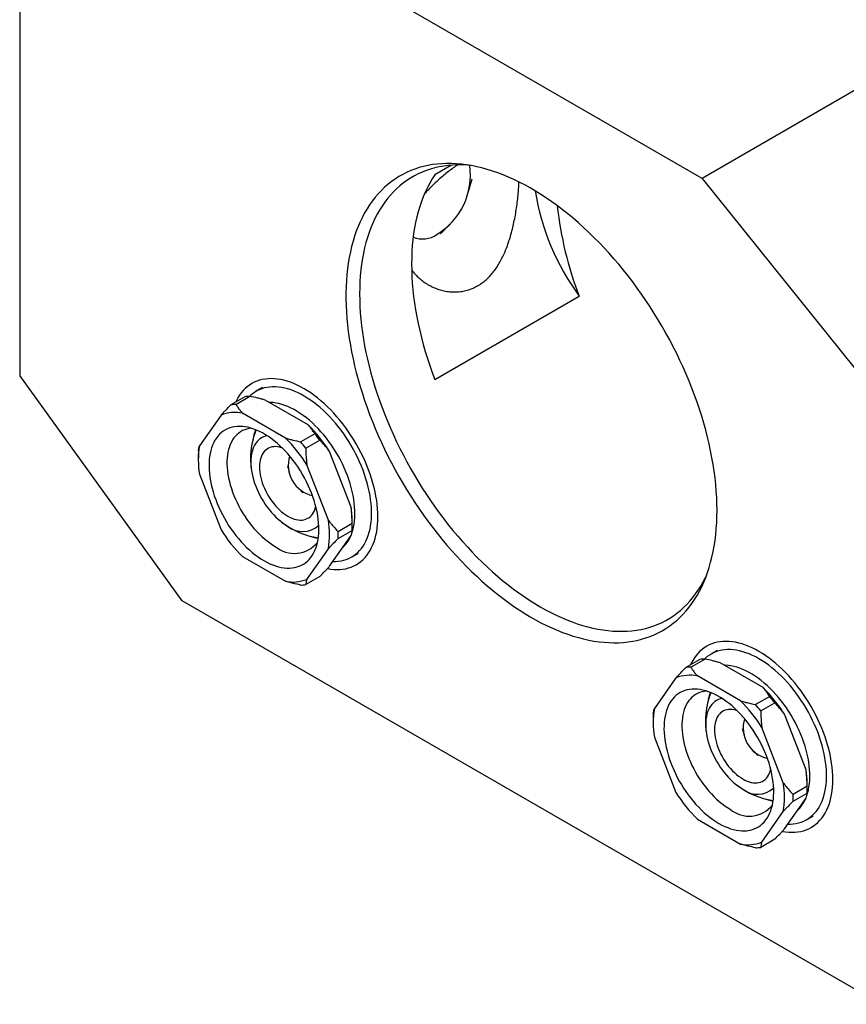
# Model space of a CAD drawing. Header units: inches. Extents: x 0.5 to 16.5, y 0.2 to 10.8.
# Tile 8 of 13: x 11.6 to 12.6, y 7.3 to 8.5. Entities that reach past the tile are written whole.
import ezdxf

# ---------------------------------------------------------------- set-up
doc = ezdxf.new("R2010")
doc.units = ezdxf.units.IN
doc.header["$MEASUREMENT"] = 0
doc.linetypes.add('SLD-Solid', pattern=[0])

msp = doc.modelspace()

# ---------------------------------------------------------------- linework, layer by layer
at = {"color": 7, "linetype": 'SLD-Solid', "lineweight": 25}
for p, q in [((13.648998, 9.021503), (12.429239, 8.317351)), ((12.429239, 8.317351), (12.011656, 8.558417)), ((11.594073, 8.521079), (11.594073, 8.076169)), ((12.122673, 8.333531), (12.102145, 8.32168)), ((12.143369, 8.301211), (12.148011, 8.317058)), ((12.429239, 8.317351), (12.846822, 7.797882)), ((12.109046, 8.249562), (12.120448, 8.261507)), ((12.102145, 8.0713), (12.278922, 8.173351)), ((11.792863, 7.800673), (11.594073, 8.076169)), ((11.891347, 8.061433), (11.88358, 8.056949)), ((11.869677, 8.050286), (11.852445, 8.040338)), ((11.858646, 8.040892), (11.875878, 8.05084)), ((11.947178, 8.015803), (11.894513, 8.046206)), ((11.840476, 8.027792), (11.814143, 7.990325)), ((11.91934, 7.999732), (11.866674, 8.030135)), ((11.955207, 8.005045), (11.937975, 7.995097)), ((11.944176, 7.987383), (11.961408, 7.997331)), ((11.812706, 7.979812), (11.812706, 7.973689)), ((11.99971, 7.915342), (11.973377, 7.983212)), ((11.921708, 7.965957), (11.923919, 7.958411)), ((11.971871, 7.899271), (11.945538, 7.967141)), ((11.814143, 7.955392), (11.840476, 7.887523)), ((11.935379, 7.938559), (11.940808, 7.93287)), ((12.001072, 7.8951), (11.98384, 7.885152)), ((12.001147, 7.890923), (12.001147, 7.897046)), ((11.973377, 7.842943), (11.99971, 7.880409)), ((11.98384, 7.876884), (12.001072, 7.886832)), ((11.866674, 7.854932), (11.91934, 7.824529)), ((11.945538, 7.826871), (11.971871, 7.864338)), ((12.000539, 7.854348), (12.008306, 7.858832)), ((11.961408, 7.830397), (11.944176, 7.820449)), ((12.648032, 7.306995), (11.792863, 7.800673)), ((12.448124, 7.740013), (12.440357, 7.735529)), ((12.426454, 7.728865), (12.409222, 7.718917)), ((12.415423, 7.719472), (12.432655, 7.72942)), ((12.503955, 7.694382), (12.45129, 7.724785)), ((12.397253, 7.706371), (12.37092, 7.668905)), ((12.476117, 7.678311), (12.423451, 7.708714)), ((12.511984, 7.683624), (12.494752, 7.673676)), ((12.500953, 7.665962), (12.518185, 7.67591)), ((12.556487, 7.593922), (12.530154, 7.661791)), ((12.369483, 7.658391), (12.369483, 7.652268)), ((12.478485, 7.644536), (12.480696, 7.63699)), ((12.528648, 7.577851), (12.502315, 7.64572)), ((12.37092, 7.633972), (12.397253, 7.566102)), ((12.492156, 7.617138), (12.497585, 7.61145)), ((12.557849, 7.57368), (12.540617, 7.563732)), ((12.540617, 7.555463), (12.557849, 7.565411)), ((12.557924, 7.569502), (12.557924, 7.575625)), ((12.530154, 7.521522), (12.556487, 7.558989)), ((12.502315, 7.505451), (12.528648, 7.542918)), ((12.423451, 7.533511), (12.476117, 7.503108)), ((12.557316, 7.532928), (12.565083, 7.537412)), ((12.518185, 7.508976), (12.500953, 7.499028))]:
    msp.add_line(p, q, dxfattribs=at)
at = {"color": 7, "linetype": 'SLD-Solid', "lineweight": 25, "flags": 128}
for points in [[(12.447542, 7.911374), (12.447445, 7.919092), (12.447154, 7.926916), (12.44667, 7.934839), (12.445992, 7.942854), (12.445122, 7.950953), (12.44406, 7.959131), (12.442807, 7.96738), (12.441364, 7.975693), (12.439732, 7.984063), (12.437913, 7.992483), (12.435909, 8.000946), (12.43372, 8.009444), (12.43135, 8.017971), (12.428799, 8.026518), (12.42607, 8.035079), (12.423166, 8.043646), (12.420088, 8.052213), (12.41684, 8.060771), (12.413424, 8.069313), (12.409844, 8.077832), (12.406102, 8.086321), (12.402201, 8.094773), (12.398145, 8.10318), (12.393937, 8.111536), (12.389581, 8.119832), (12.385081, 8.128062), (12.38044, 8.136219), (12.375662, 8.144296), (12.370752, 8.152286), (12.365714, 8.160183), (12.360551, 8.167978), (12.355269, 8.175667), (12.349872, 8.183242), (12.344364, 8.190697), (12.33875, 8.198025), (12.333036, 8.20522), (12.327225, 8.212276), (12.321323, 8.219187), (12.315334, 8.225948), (12.309265, 8.232551), (12.30312, 8.238993), (12.296905, 8.245266), (12.290624, 8.251366), (12.284283, 8.257288), (12.277887, 8.263027), (12.271443, 8.268577), (12.264955, 8.273934), (12.258429, 8.279093), (12.25187, 8.284051), (12.245285, 8.288801), (12.238679, 8.293342), (12.232057, 8.297668), (12.225425, 8.301777), (12.218788, 8.305664), (12.212154, 8.309326), (12.205526, 8.312761), (12.198911, 8.315964), (12.192314, 8.318934), (12.185742, 8.321668), (12.179199, 8.324163), (12.172691, 8.326418), (12.166224, 8.328431), (12.159804, 8.330199), (12.153435, 8.331721), (12.147123, 8.332997), (12.140874, 8.334024), (12.134693, 8.334802), (12.128585, 8.335331), (12.122556, 8.33561), (12.11661, 8.335638), (12.110753, 8.335416), (12.10499, 8.334944), (12.099325, 8.334222), (12.093764, 8.333251), (12.08831, 8.332031), (12.08297, 8.330564), (12.077747, 8.328852), (12.072646, 8.326894), (12.067671, 8.324694), (12.062827, 8.322253), (12.058117, 8.319573), (12.053546, 8.316656), (12.049118, 8.313505), (12.044835, 8.310122), (12.040703, 8.306511), (12.036724, 8.302675), (12.032902, 8.298616), (12.02924, 8.294339), (12.025742, 8.289846), (12.02241, 8.285143), (12.019247, 8.280232), (12.016255, 8.275117), (12.013439, 8.269805), (12.010799, 8.264298), (12.008338, 8.258602), (12.006058, 8.252721), (12.003961, 8.24666), (12.002049, 8.240425), (12.000323, 8.234022), (11.998786, 8.227454), (11.997438, 8.220729), (11.99628, 8.213851), (11.995314, 8.206827), (11.99454, 8.199663), (11.993959, 8.192364), (11.993571, 8.184938), (11.993377, 8.177389), (11.993377, 8.169726), (11.993571, 8.161954), (11.993959, 8.15408), (11.99454, 8.14611), (11.995314, 8.138052), (11.99628, 8.129912), (11.997438, 8.121698), (11.998786, 8.113416), (12.000323, 8.105074), (12.002049, 8.096678), (12.003961, 8.088235), (12.006058, 8.079754), (12.008338, 8.071241), (12.010799, 8.062703), (12.013439, 8.054148), (12.016255, 8.045583), (12.019247, 8.037015), (12.02241, 8.028452), (12.025742, 8.019901), (12.02924, 8.011369), (12.032902, 8.002864), (12.036724, 7.994393), (12.040703, 7.985963), (12.044835, 7.97758), (12.049118, 7.969254), (12.053546, 7.96099), (12.058117, 7.952795), (12.062827, 7.944677), (12.067671, 7.936643), (12.072646, 7.928699), (12.077747, 7.920852), (12.08297, 7.913109), (12.08831, 7.905476), (12.093764, 7.897961), (12.099325, 7.890569), (12.10499, 7.883306), (12.110753, 7.87618), (12.11661, 7.869195), (12.122556, 7.862359), (12.128585, 7.855676), (12.134693, 7.849153), (12.140874, 7.842795), (12.147123, 7.836607), (12.153435, 7.830595), (12.159804, 7.824765), (12.166224, 7.81912), (12.172691, 7.813666), (12.179199, 7.808407), (12.185742, 7.803348), (12.192314, 7.798493), (12.198911, 7.793847), (12.205526, 7.789413), (12.212154, 7.785195), (12.218788, 7.781197), (12.225425, 7.777422), (12.232057, 7.773873), (12.238679, 7.770554), (12.245285, 7.767467), (12.25187, 7.764615), (12.258429, 7.762), (12.264955, 7.759624), (12.271443, 7.757491), (12.277887, 7.7556), (12.284283, 7.753954), (12.290624, 7.752555), (12.296905, 7.751404), (12.30312, 7.750501), (12.309265, 7.749847), (12.315334, 7.749444), (12.321323, 7.74929), (12.327225, 7.749387), (12.333036, 7.749734), (12.33875, 7.750331), (12.344364, 7.751178), (12.349872, 7.752273), (12.355269, 7.753617), (12.360551, 7.755207), (12.365714, 7.757042), (12.370752, 7.759121), (12.375662, 7.761442), (12.38044, 7.764003), (12.385081, 7.766802), (12.389581, 7.769836), (12.393937, 7.773103), (12.398145, 7.7766), (12.402201, 7.780324), (12.406102, 7.784272), (12.409844, 7.788441), (12.413424, 7.792826), (12.41684, 7.797425), (12.420088, 7.802233), (12.423166, 7.807246), (12.42607, 7.81246), (12.428799, 7.81787), (12.43135, 7.823472), (12.43372, 7.829261), (12.435909, 7.835233), (12.437913, 7.841381), (12.439732, 7.847701), (12.441364, 7.854187), (12.442807, 7.860834), (12.44406, 7.867637), (12.445122, 7.874588), (12.445992, 7.881683), (12.44667, 7.888915), (12.447154, 7.896279), (12.447445, 7.903767), (12.447542, 7.911374)], [(12.145917, 8.333214), (12.141976, 8.333536), (12.136022, 8.333822), (12.130152, 8.333858), (12.124371, 8.333643), (12.118684, 8.333178), (12.113095, 8.332462), (12.107609, 8.331497), (12.102233, 8.330284), (12.096969, 8.328824), (12.091823, 8.327117), (12.086799, 8.325166), (12.081903, 8.322971), (12.077137, 8.320536), (12.072506, 8.317862), (12.068014, 8.314951), (12.063666, 8.311807), (12.059465, 8.308431), (12.055414, 8.304827), (12.051518, 8.300998), (12.04778, 8.296947), (12.044202, 8.292678), (12.040789, 8.288195), (12.037542, 8.283501), (12.034466, 8.278601), (12.031562, 8.273499), (12.028834, 8.2682), (12.026283, 8.262707), (12.023912, 8.257027), (12.021723, 8.251163), (12.019717, 8.245122), (12.017898, 8.238908), (12.016265, 8.232526), (12.014822, 8.225983), (12.013568, 8.219285), (12.012505, 8.212436), (12.011634, 8.205444), (12.010956, 8.198314), (12.010471, 8.191052), (12.01018, 8.183665), (12.010083, 8.176159), (12.01018, 8.168542), (12.010471, 8.160819), (12.010956, 8.152998), (12.011634, 8.145084), (12.012505, 8.137087), (12.013568, 8.129011), (12.014822, 8.120865), (12.016265, 8.112655), (12.017898, 8.104389), (12.019717, 8.096074), (12.021723, 8.087717), (12.023912, 8.079326), (12.026283, 8.070908), (12.028834, 8.062471), (12.031562, 8.054021), (12.034466, 8.045566), (12.037542, 8.037114), (12.040789, 8.028672), (12.044202, 8.020248), (12.04778, 8.011848), (12.051518, 8.003481), (12.055414, 7.995154), (12.059465, 7.986873), (12.063666, 7.978647), (12.068014, 7.970482), (12.072506, 7.962385), (12.077137, 7.954365), (12.081903, 7.946427), (12.086799, 7.938579), (12.091823, 7.930827), (12.096969, 7.923179), (12.102233, 7.915641), (12.107609, 7.90822), (12.113095, 7.900922), (12.118684, 7.893754), (12.124371, 7.886722), (12.130152, 7.879832), (12.136022, 7.87309), (12.141976, 7.866503), (12.148007, 7.860075), (12.154112, 7.853813), (12.160284, 7.847722), (12.166518, 7.841808), (12.172809, 7.836075), (12.179151, 7.830529), (12.185539, 7.825174), (12.191967, 7.820015), (12.198429, 7.815058), (12.204919, 7.810305), (12.211433, 7.805762), (12.217964, 7.801432), (12.224506, 7.797319), (12.231054, 7.793427), (12.237602, 7.789759), (12.244145, 7.786318), (12.250675, 7.783108), (12.257189, 7.78013), (12.26368, 7.777389), (12.270142, 7.774886), (12.276569, 7.772623), (12.282957, 7.770603), (12.289299, 7.768826), (12.29559, 7.767296), (12.301824, 7.766013), (12.307997, 7.764977), (12.314101, 7.764191), (12.320133, 7.763655), (12.326086, 7.763369), (12.331956, 7.763333), (12.337737, 7.763549), (12.343425, 7.764014), (12.349014, 7.764729), (12.354499, 7.765694), (12.359876, 7.766907), (12.365139, 7.768368), (12.370285, 7.770075), (12.375309, 7.772026), (12.380206, 7.77422), (12.384972, 7.776655), (12.389602, 7.77933), (12.394094, 7.78224), (12.398442, 7.785385), (12.402643, 7.788761), (12.406694, 7.792365), (12.41059, 7.796194), (12.414329, 7.800244), (12.417906, 7.804513), (12.42132, 7.808996), (12.424566, 7.81369), (12.427642, 7.81859), (12.430546, 7.823692), (12.433275, 7.828992), (12.434951, 7.832536)], [(12.102145, 8.32168), (12.098963, 8.316754), (12.095959, 8.311618), (12.093136, 8.306275), (12.090496, 8.300732), (12.088042, 8.294993), (12.085776, 8.289062), (12.0837, 8.282947), (12.081816, 8.276652), (12.080126, 8.270182), (12.078631, 8.263545), (12.077332, 8.256745), (12.076231, 8.249789), (12.075329, 8.242684), (12.074627, 8.235436), (12.074125, 8.228051), (12.073823, 8.220536), (12.073723, 8.212898), (12.073823, 8.205144), (12.074125, 8.197281), (12.074627, 8.189316), (12.075329, 8.181257), (12.076231, 8.17311), (12.077332, 8.164884), (12.078631, 8.156585), (12.080126, 8.148221), (12.081816, 8.1398), (12.0837, 8.13133), (12.085776, 8.122817), (12.088042, 8.114271), (12.090496, 8.105698), (12.093136, 8.097107), (12.095959, 8.088505), (12.098963, 8.0799), (12.102145, 8.0713)], [(12.032535, 7.903418), (12.032439, 7.908299), (12.032149, 7.913281), (12.031668, 7.918353), (12.030995, 7.923505), (12.030132, 7.928726), (12.029081, 7.934004), (12.027845, 7.939328), (12.026426, 7.944687), (12.024826, 7.95007), (12.02305, 7.955464), (12.021101, 7.960859), (12.018983, 7.966242), (12.016702, 7.971603), (12.014261, 7.97693), (12.011665, 7.982212), (12.008922, 7.987437), (12.006035, 7.992594), (12.003012, 7.997672), (11.999859, 8.00266), (11.996583, 8.007549), (11.99319, 8.012326), (11.989689, 8.016982), (11.986085, 8.021508), (11.982388, 8.025893), (11.978604, 8.030128), (11.974743, 8.034204), (11.970812, 8.038113), (11.966819, 8.041845), (11.962774, 8.045394), (11.958684, 8.048751), (11.954559, 8.05191), (11.950407, 8.054863), (11.946238, 8.057604), (11.942059, 8.060128), (11.937881, 8.062428), (11.933711, 8.064501), (11.929559, 8.066342), (11.925434, 8.067946), (11.921344, 8.069311), (11.917299, 8.070433), (11.913306, 8.07131), (11.909375, 8.07194), (11.905514, 8.072322), (11.90173, 8.072456), (11.898033, 8.07234), (11.894429, 8.071974), (11.890928, 8.071361), (11.887535, 8.070501), (11.884259, 8.069395), (11.881106, 8.068047), (11.878083, 8.066459), (11.875196, 8.064635), (11.872453, 8.062578), (11.869857, 8.060292), (11.867416, 8.057784), (11.865135, 8.055057), (11.863017, 8.052119), (11.861068, 8.048974), (11.859292, 8.04563), (11.858427, 8.043791)], [(11.977558, 7.848891), (11.980496, 7.84889), (11.983989, 7.849117), (11.987385, 7.849592), (11.990674, 7.850315), (11.99385, 7.851284), (11.996905, 7.852497), (11.999832, 7.853951), (12.002624, 7.855642), (12.005275, 7.857567), (12.007778, 7.85972), (12.010127, 7.862098), (12.012318, 7.864695), (12.014344, 7.867503), (12.016202, 7.870518), (12.017886, 7.873732), (12.019393, 7.877137), (12.02072, 7.880725), (12.021863, 7.884488), (12.02282, 7.888417), (12.023588, 7.892504), (12.024165, 7.896738), (12.024551, 7.901109), (12.024744, 7.905608), (12.024744, 7.910224), (12.024551, 7.914946), (12.024165, 7.919762), (12.023588, 7.924663), (12.02282, 7.929636), (12.021863, 7.93467), (12.02072, 7.939753), (12.019393, 7.944873), (12.017886, 7.950018), (12.016202, 7.955176), (12.014344, 7.960336), (12.012318, 7.965484), (12.010127, 7.970609), (12.007778, 7.9757), (12.005275, 7.980744), (12.002624, 7.985729), (11.999832, 7.990644), (11.996905, 7.995477), (11.99385, 8.000217), (11.990674, 8.004853), (11.987385, 8.009374), (11.983989, 8.013769), (11.980496, 8.018029), (11.976913, 8.022143), (11.973248, 8.026102), (11.969511, 8.029897), (11.965709, 8.033517), (11.961853, 8.036957), (11.95795, 8.040206), (11.95401, 8.043257), (11.950042, 8.046104), (11.946055, 8.04874), (11.942059, 8.051158), (11.938063, 8.053354), (11.934076, 8.055321), (11.930108, 8.057055), (11.926168, 8.058553), (11.922265, 8.05981), (11.918409, 8.060824), (11.914607, 8.061592), (11.91087, 8.062113), (11.907205, 8.062385), (11.903622, 8.062408), (11.900129, 8.062181), (11.896733, 8.061706), (11.893444, 8.060983), (11.890268, 8.060014), (11.887213, 8.058801), (11.884286, 8.057347), (11.881494, 8.055656), (11.878843, 8.053731), (11.87634, 8.051577), (11.875561, 8.050831)], [(12.000701, 7.883913), (12.00163, 7.886912), (12.002549, 7.890595), (12.003277, 7.894439), (12.003813, 7.898431), (12.004154, 7.902561), (12.004301, 7.906819), (12.004252, 7.911192), (12.004008, 7.91567), (12.003569, 7.920239), (12.002937, 7.924888), (12.002113, 7.929603), (12.0011, 7.934373), (11.9999, 7.939185), (11.998516, 7.944025), (11.996953, 7.94888), (11.995214, 7.953738), (11.993305, 7.958585), (11.991229, 7.963408), (11.988993, 7.968194), (11.986604, 7.97293), (11.984066, 7.977604), (11.981388, 7.982203), (11.978576, 7.986715), (11.975639, 7.991126), (11.972583, 7.995426), (11.969417, 7.999603), (11.96615, 8.003646), (11.96279, 8.007543), (11.959347, 8.011285), (11.95583, 8.01486), (11.952248, 8.01826), (11.948611, 8.021475), (11.944928, 8.024497), (11.941211, 8.027318), (11.937468, 8.029929), (11.93371, 8.032324), (11.929947, 8.034496), (11.926189, 8.03644), (11.922446, 8.03815), (11.918728, 8.039622), (11.915046, 8.040852), (11.911409, 8.041836), (11.907827, 8.042572), (11.904309, 8.043057), (11.900866, 8.043291), (11.899522, 8.043314)], [(11.893007, 7.849739), (11.896614, 7.847768), (11.90021, 7.846028), (11.903786, 7.844521), (11.90733, 7.843253), (11.910833, 7.842228), (11.914285, 7.841448), (11.917676, 7.840916), (11.920995, 7.840633), (11.924234, 7.8406), (11.927382, 7.840817), (11.930432, 7.841283), (11.933373, 7.841998), (11.936198, 7.842958), (11.938899, 7.844162), (11.941467, 7.845606), (11.943896, 7.847285), (11.946178, 7.849195), (11.948306, 7.85133), (11.950276, 7.853685), (11.95208, 7.856251), (11.953713, 7.859023), (11.955172, 7.861992), (11.956451, 7.865149), (11.957548, 7.868485), (11.958458, 7.871991), (11.95918, 7.875657), (11.959711, 7.879472), (11.96005, 7.883424), (11.960195, 7.887503), (11.960146, 7.891697), (11.959904, 7.895994), (11.959469, 7.900381), (11.958843, 7.904846), (11.958027, 7.909376), (11.957023, 7.913957), (11.955834, 7.918577), (11.954465, 7.923222), (11.952918, 7.927879), (11.951199, 7.932535), (11.949311, 7.937175), (11.947262, 7.941788), (11.945056, 7.946358), (11.9427, 7.950874), (11.9402, 7.955321), (11.937565, 7.959688), (11.934801, 7.963962), (11.931916, 7.96813), (11.92892, 7.972181), (11.92582, 7.976102), (11.922625, 7.979882), (11.919345, 7.983511), (11.915989, 7.986978), (11.912566, 7.990273), (11.909088, 7.993387), (11.905562, 7.99631), (11.902001, 7.999034), (11.898414, 8.001552), (11.894811, 8.003855), (11.891203, 8.005938), (11.8876, 8.007795), (11.884013, 8.009419), (11.880452, 8.010806), (11.876926, 8.011953), (11.873448, 8.012856), (11.870025, 8.013512), (11.866669, 8.01392), (11.863389, 8.014078), (11.860194, 8.013986), (11.857094, 8.013645), (11.854097, 8.013054), (11.851213, 8.012216), (11.848449, 8.011134), (11.845814, 8.00981), (11.843314, 8.008248), (11.840958, 8.006452), (11.838752, 8.004429), (11.836703, 8.002183), (11.834815, 7.999722), (11.833096, 7.997051), (11.831549, 7.99418), (11.83018, 7.991116), (11.828991, 7.987868), (11.827987, 7.984446), (11.827171, 7.980859), (11.826544, 7.977117), (11.82611, 7.973232), (11.825868, 7.969215), (11.825819, 7.965077), (11.825964, 7.96083), (11.826303, 7.956486), (11.826834, 7.952059), (11.827556, 7.94756), (11.828466, 7.943003), (11.829562, 7.9384), (11.830842, 7.933766), (11.832301, 7.929113), (11.833934, 7.924455), (11.835738, 7.919806), (11.837707, 7.915178), (11.839836, 7.910585), (11.842118, 7.90604), (11.844547, 7.901557), (11.847115, 7.897148), (11.849816, 7.892826), (11.852641, 7.888603), (11.855582, 7.884493), (11.858632, 7.880505), (11.86178, 7.876653), (11.865019, 7.872947), (11.868338, 7.869398), (11.871729, 7.866016), (11.875181, 7.86281), (11.878684, 7.859791), (11.882228, 7.856966), (11.885804, 7.854344), (11.8894, 7.851933), (11.893007, 7.849739)], [(11.877926, 8.01165), (11.877837, 8.011644), (11.874943, 8.011299), (11.872154, 8.010707), (11.869479, 8.009869), (11.866926, 8.008788), (11.864503, 8.007468), (11.862218, 8.005912), (11.860079, 8.004127), (11.858093, 8.002117), (11.856267, 7.999889), (11.854605, 7.997451), (11.853115, 7.99481), (11.8518, 7.991976), (11.850664, 7.988957), (11.849712, 7.985763), (11.848947, 7.982404), (11.848371, 7.978893), (11.847986, 7.975239), (11.847793, 7.971455), (11.847793, 7.967554), (11.847986, 7.963547), (11.848371, 7.959449), (11.848947, 7.955272), (11.849712, 7.95103), (11.850664, 7.946737), (11.8518, 7.942407), (11.853115, 7.938054), (11.854605, 7.933692), (11.856267, 7.929336), (11.858093, 7.924999), (11.860079, 7.920696), (11.862218, 7.916441), (11.864503, 7.912248), (11.866926, 7.90813), (11.869479, 7.904101), (11.872154, 7.900174), (11.874943, 7.896362), (11.877837, 7.892677), (11.880825, 7.889131), (11.883898, 7.885737), (11.887047, 7.882503), (11.89026, 7.879443), (11.893527, 7.876565), (11.896839, 7.873878), (11.900183, 7.871392), (11.903549, 7.869115), (11.906926, 7.867054)], [(11.896913, 8.002539), (11.894674, 8.001969), (11.892373, 8.001116), (11.890199, 8.00002), (11.888163, 7.998686), (11.886274, 7.997118), (11.88454, 7.995324), (11.882967, 7.993312), (11.881564, 7.99109), (11.880335, 7.988667), (11.879286, 7.986054), (11.878421, 7.983262), (11.877745, 7.980304), (11.87726, 7.977191), (11.876968, 7.973938), (11.876871, 7.970557), (11.876968, 7.967064), (11.87726, 7.963473), (11.877745, 7.9598), (11.878421, 7.956061), (11.879286, 7.952271), (11.880335, 7.948448), (11.881564, 7.944606), (11.882967, 7.940763), (11.88454, 7.936935), (11.886274, 7.933138), (11.888163, 7.92939), (11.890199, 7.925705), (11.892373, 7.922099), (11.894674, 7.918589), (11.897095, 7.915189), (11.899624, 7.911913), (11.90225, 7.908776), (11.904962, 7.905791), (11.907749, 7.902971), (11.910599, 7.900327), (11.913499, 7.897872), (11.916437, 7.895616), (11.919401, 7.893568), (11.922377, 7.891738)], [(11.915213, 7.987746), (11.914634, 7.987933), (11.91212, 7.988607), (11.909664, 7.989032), (11.907278, 7.989207), (11.904978, 7.989132), (11.902774, 7.988805), (11.90068, 7.988229), (11.898708, 7.987408), (11.896868, 7.986345), (11.89517, 7.985047), (11.893625, 7.983521), (11.892241, 7.981776), (11.891025, 7.979821), (11.889984, 7.977668), (11.889124, 7.975327), (11.888451, 7.972814), (11.887967, 7.97014), (11.887676, 7.967322), (11.887578, 7.964375), (11.887676, 7.961316), (11.887967, 7.958162), (11.888451, 7.95493), (11.889124, 7.951639), (11.889984, 7.948306), (11.891025, 7.944951), (11.892241, 7.941592), (11.893625, 7.938248), (11.89517, 7.934938), (11.896868, 7.931681), (11.898708, 7.928493), (11.90068, 7.925395), (11.902774, 7.922401), (11.904978, 7.919531), (11.907278, 7.916798), (11.909664, 7.91422), (11.91212, 7.911809), (11.914634, 7.90958), (11.91719, 7.907545), (11.919776, 7.905716), (11.922377, 7.904103)], [(11.922377, 7.904103), (11.924977, 7.902714), (11.927563, 7.901557), (11.93012, 7.90064), (11.932634, 7.899967), (11.93509, 7.899541), (11.937475, 7.899366), (11.939776, 7.899442), (11.94198, 7.899769), (11.944073, 7.900344), (11.946046, 7.901166), (11.947886, 7.902228), (11.949584, 7.903526), (11.951129, 7.905052), (11.952513, 7.906797), (11.953729, 7.908752), (11.95477, 7.910906), (11.95563, 7.913246), (11.956303, 7.91576), (11.956429, 7.91635)], [(11.970778, 7.839994), (11.970812, 7.839988), (11.974743, 7.839358), (11.978604, 7.838975), (11.982388, 7.838842), (11.986085, 7.838958), (11.989689, 7.839323), (11.99319, 7.839937), (11.996583, 7.840797), (11.999859, 7.841902), (12.003012, 7.843251), (12.006035, 7.844839), (12.008922, 7.846663), (12.011665, 7.84872), (12.014261, 7.851005), (12.016702, 7.853514), (12.018983, 7.85624), (12.021101, 7.859179), (12.02305, 7.862324), (12.024826, 7.865667), (12.026426, 7.869203), (12.027845, 7.872923), (12.029081, 7.87682), (12.030132, 7.880885), (12.030995, 7.885109), (12.031668, 7.889485), (12.032149, 7.894001), (12.032439, 7.898649), (12.032535, 7.903418)], [(12.589312, 7.581998), (12.589216, 7.586878), (12.588926, 7.59186), (12.588445, 7.596933), (12.587772, 7.602085), (12.586909, 7.607305), (12.585858, 7.612583), (12.584622, 7.617908), (12.583203, 7.623267), (12.581603, 7.628649), (12.579827, 7.634043), (12.577878, 7.639438), (12.57576, 7.644822), (12.573479, 7.650183), (12.571038, 7.65551), (12.568442, 7.660791), (12.565699, 7.666016), (12.562812, 7.671173), (12.559789, 7.676251), (12.556636, 7.68124), (12.55336, 7.686128), (12.549967, 7.690905), (12.546466, 7.695562), (12.542862, 7.700088), (12.539165, 7.704473), (12.535381, 7.708708), (12.53152, 7.712784), (12.527589, 7.716692), (12.523596, 7.720425), (12.519551, 7.723974), (12.515461, 7.727331), (12.511336, 7.730489), (12.507184, 7.733442), (12.503015, 7.736183), (12.498836, 7.738707), (12.494658, 7.741008), (12.490488, 7.743081), (12.486336, 7.744921), (12.482211, 7.746525), (12.478121, 7.74789), (12.474076, 7.749012), (12.470083, 7.749889), (12.466152, 7.75052), (12.462291, 7.750902), (12.458507, 7.751035), (12.45481, 7.750919), (12.451206, 7.750554), (12.447705, 7.749941), (12.444312, 7.74908), (12.441036, 7.747975), (12.437883, 7.746627), (12.43486, 7.745039), (12.431973, 7.743214), (12.42923, 7.741157), (12.426634, 7.738872), (12.424193, 7.736363), (12.421912, 7.733637), (12.419794, 7.730698), (12.417845, 7.727554), (12.416069, 7.72421), (12.415204, 7.722371)], [(12.534335, 7.52747), (12.537273, 7.52747), (12.540766, 7.527696), (12.544162, 7.528172), (12.547451, 7.528895), (12.550627, 7.529864), (12.553682, 7.531076), (12.556609, 7.53253), (12.559401, 7.534221), (12.562052, 7.536146), (12.564555, 7.5383), (12.566904, 7.540678), (12.569095, 7.543274), (12.571121, 7.546083), (12.572979, 7.549098), (12.574663, 7.552311), (12.57617, 7.555716), (12.577497, 7.559304), (12.57864, 7.563067), (12.579597, 7.566997), (12.580365, 7.571083), (12.580942, 7.575317), (12.581328, 7.579689), (12.581521, 7.584187), (12.581521, 7.588803), (12.581328, 7.593525), (12.580942, 7.598342), (12.580365, 7.603243), (12.579597, 7.608216), (12.57864, 7.61325), (12.577497, 7.618332), (12.57617, 7.623452), (12.574663, 7.628597), (12.572979, 7.633756), (12.571121, 7.638915), (12.569095, 7.644064), (12.566904, 7.649189), (12.564555, 7.654279), (12.562052, 7.659323), (12.559401, 7.664308), (12.556609, 7.669223), (12.553682, 7.674056), (12.550627, 7.678796), (12.547451, 7.683432), (12.544162, 7.687953), (12.540766, 7.692349), (12.537273, 7.696609), (12.53369, 7.700723), (12.530025, 7.704682), (12.526288, 7.708476), (12.522486, 7.712097), (12.51863, 7.715536), (12.514727, 7.718785), (12.510787, 7.721837), (12.506819, 7.724684), (12.502832, 7.72732), (12.498836, 7.729738), (12.49484, 7.731933), (12.490853, 7.7339), (12.486885, 7.735635), (12.482945, 7.737132), (12.479042, 7.738389), (12.475186, 7.739403), (12.471384, 7.740171), (12.467647, 7.740692), (12.463982, 7.740964), (12.460399, 7.740987), (12.456906, 7.740761), (12.45351, 7.740285), (12.450221, 7.739562), (12.447045, 7.738593), (12.44399, 7.73738), (12.441063, 7.735927), (12.438271, 7.734236), (12.43562, 7.732311), (12.433117, 7.730157), (12.432338, 7.72941)], [(12.557478, 7.562493), (12.558407, 7.565491), (12.559326, 7.569175), (12.560054, 7.573018), (12.56059, 7.57701), (12.560931, 7.581141), (12.561078, 7.585398), (12.561029, 7.589772), (12.560785, 7.594249), (12.560346, 7.598818), (12.559714, 7.603467), (12.55889, 7.608183), (12.557877, 7.612953), (12.556677, 7.617764), (12.555293, 7.622604), (12.55373, 7.62746), (12.551991, 7.632317), (12.550082, 7.637164), (12.548006, 7.641987), (12.54577, 7.646773), (12.543381, 7.65151), (12.540843, 7.656184), (12.538165, 7.660783), (12.535353, 7.665294), (12.532416, 7.669706), (12.52936, 7.674006), (12.526194, 7.678183), (12.522927, 7.682225), (12.519567, 7.686123), (12.516124, 7.689864), (12.512607, 7.69344), (12.509025, 7.69684), (12.505388, 7.700055), (12.501705, 7.703077), (12.497988, 7.705897), (12.494245, 7.708508), (12.490487, 7.710903), (12.486724, 7.713076), (12.482966, 7.71502), (12.479223, 7.71673), (12.475505, 7.718202), (12.471823, 7.719431), (12.468186, 7.720415), (12.464604, 7.721151), (12.461086, 7.721637), (12.457643, 7.721871), (12.456299, 7.721893)], [(12.449784, 7.528318), (12.453391, 7.526348), (12.456987, 7.524607), (12.460563, 7.523101), (12.464107, 7.521833), (12.46761, 7.520808), (12.471062, 7.520028), (12.474453, 7.519495), (12.477772, 7.519212), (12.481011, 7.519179), (12.484159, 7.519396), (12.487209, 7.519863), (12.49015, 7.520577), (12.492975, 7.521538), (12.495676, 7.522741), (12.498244, 7.524185), (12.500673, 7.525864), (12.502955, 7.527774), (12.505083, 7.52991), (12.507053, 7.532264), (12.508857, 7.534831), (12.51049, 7.537603), (12.511949, 7.540571), (12.513228, 7.543728), (12.514325, 7.547065), (12.515235, 7.550571), (12.515957, 7.554236), (12.516488, 7.558051), (12.516827, 7.562004), (12.516972, 7.566083), (12.516923, 7.570277), (12.516681, 7.574574), (12.516246, 7.578961), (12.51562, 7.583426), (12.514804, 7.587955), (12.5138, 7.592537), (12.512611, 7.597157), (12.511242, 7.601802), (12.509695, 7.606459), (12.507976, 7.611114), (12.506088, 7.615755), (12.504039, 7.620367), (12.501833, 7.624938), (12.499477, 7.629453), (12.496977, 7.633901), (12.494342, 7.638268), (12.491578, 7.642542), (12.488693, 7.64671), (12.485697, 7.65076), (12.482597, 7.654681), (12.479402, 7.658462), (12.476122, 7.662091), (12.472766, 7.665558), (12.469343, 7.668853), (12.465865, 7.671966), (12.462339, 7.67489), (12.458778, 7.677614), (12.455191, 7.680131), (12.451588, 7.682435), (12.44798, 7.684518), (12.444377, 7.686374), (12.44079, 7.687998), (12.437229, 7.689386), (12.433703, 7.690533), (12.430225, 7.691436), (12.426802, 7.692092), (12.423446, 7.6925), (12.420166, 7.692658), (12.416971, 7.692566), (12.413871, 7.692224), (12.410874, 7.691634), (12.40799, 7.690796), (12.405226, 7.689713), (12.402591, 7.688389), (12.400091, 7.686827), (12.397735, 7.685032), (12.395529, 7.683008), (12.39348, 7.680763), (12.391592, 7.678301), (12.389873, 7.675631), (12.388326, 7.67276), (12.386957, 7.669696), (12.385768, 7.666448), (12.384764, 7.663025), (12.383948, 7.659438), (12.383321, 7.655697), (12.382887, 7.651812), (12.382645, 7.647794), (12.382596, 7.643656), (12.382741, 7.639409), (12.38308, 7.635066), (12.383611, 7.630638), (12.384333, 7.626139), (12.385243, 7.621582), (12.386339, 7.61698), (12.387619, 7.612346), (12.389078, 7.607693), (12.390711, 7.603035), (12.392515, 7.598385), (12.394484, 7.593757), (12.396613, 7.589164), (12.398895, 7.584619), (12.401324, 7.580136), (12.403892, 7.575727), (12.406593, 7.571405), (12.409418, 7.567183), (12.412359, 7.563072), (12.415409, 7.559085), (12.418557, 7.555233), (12.421796, 7.551527), (12.425115, 7.547977), (12.428506, 7.544595), (12.431958, 7.54139), (12.435461, 7.53837), (12.439005, 7.535545), (12.442581, 7.532924), (12.446177, 7.530512), (12.449784, 7.528318)], [(12.434706, 7.69023), (12.434614, 7.690223), (12.43172, 7.689879), (12.428931, 7.689287), (12.426256, 7.688449), (12.423703, 7.687368), (12.42128, 7.686047), (12.418995, 7.684492), (12.416856, 7.682706), (12.41487, 7.680696), (12.413044, 7.678468), (12.411382, 7.67603), (12.409892, 7.67339), (12.408577, 7.670555), (12.407441, 7.667536), (12.406489, 7.664342), (12.405724, 7.660984), (12.405148, 7.657472), (12.404763, 7.653818), (12.40457, 7.650034), (12.40457, 7.646133), (12.404763, 7.642127), (12.405148, 7.638028), (12.405724, 7.633851), (12.406489, 7.629609), (12.407441, 7.625316), (12.408577, 7.620986), (12.409892, 7.616633), (12.411382, 7.612272), (12.413044, 7.607915), (12.41487, 7.603579), (12.416856, 7.599276), (12.418995, 7.595021), (12.42128, 7.590828), (12.423703, 7.58671), (12.426256, 7.582681), (12.428931, 7.578754), (12.43172, 7.574942), (12.434614, 7.571257), (12.437602, 7.567711), (12.440675, 7.564316), (12.443824, 7.561083), (12.447037, 7.558022), (12.450304, 7.555144), (12.453616, 7.552458), (12.45696, 7.549972), (12.460326, 7.547695), (12.463703, 7.545634)], [(12.45369, 7.681118), (12.451451, 7.680548), (12.44915, 7.679696), (12.446976, 7.6786), (12.44494, 7.677265), (12.443051, 7.675698), (12.441317, 7.673904), (12.439744, 7.671891), (12.438341, 7.669669), (12.437112, 7.667246), (12.436063, 7.664634), (12.435198, 7.661842), (12.434522, 7.658883), (12.434037, 7.655771), (12.433745, 7.652517), (12.433648, 7.649136), (12.433745, 7.645643), (12.434037, 7.642053), (12.434522, 7.63838), (12.435198, 7.634641), (12.436063, 7.630851), (12.437112, 7.627027), (12.438341, 7.623185), (12.439744, 7.619342), (12.441317, 7.615514), (12.443051, 7.611718), (12.44494, 7.607969), (12.446976, 7.604284), (12.44915, 7.600679), (12.451451, 7.597169), (12.453872, 7.593768), (12.456401, 7.590492), (12.459027, 7.587355), (12.461739, 7.58437), (12.464526, 7.58155), (12.467376, 7.578907), (12.470276, 7.576452), (12.473214, 7.574196), (12.476178, 7.572148), (12.479154, 7.570317)], [(12.47199, 7.666325), (12.471411, 7.666513), (12.468897, 7.667186), (12.466441, 7.667612), (12.464055, 7.667787), (12.461755, 7.667711), (12.459551, 7.667384), (12.457457, 7.666809), (12.455485, 7.665987), (12.453645, 7.664924), (12.451947, 7.663627), (12.450402, 7.662101), (12.449018, 7.660356), (12.447802, 7.658401), (12.446761, 7.656247), (12.445901, 7.653907), (12.445228, 7.651393), (12.444744, 7.64872), (12.444453, 7.645902), (12.444355, 7.642955), (12.444453, 7.639896), (12.444744, 7.636741), (12.445228, 7.633509), (12.445901, 7.630218), (12.446761, 7.626885), (12.447802, 7.62353), (12.449018, 7.620172), (12.450402, 7.616828), (12.451947, 7.613518), (12.453645, 7.61026), (12.455485, 7.607073), (12.457457, 7.603974), (12.459551, 7.600981), (12.461755, 7.59811), (12.464055, 7.595378), (12.466441, 7.592799), (12.468897, 7.590389), (12.471411, 7.58816), (12.473967, 7.586125), (12.476553, 7.584296), (12.479154, 7.582682)], [(12.479154, 7.582682), (12.481754, 7.581293), (12.48434, 7.580137), (12.486897, 7.579219), (12.489411, 7.578546), (12.491867, 7.578121), (12.494252, 7.577945), (12.496553, 7.578021), (12.498757, 7.578348), (12.50085, 7.578924), (12.502823, 7.579745), (12.504663, 7.580808), (12.506361, 7.582106), (12.507906, 7.583632), (12.50929, 7.585377), (12.510506, 7.587332), (12.511547, 7.589485), (12.512406, 7.591825), (12.51308, 7.594339), (12.513206, 7.59493)], [(12.527555, 7.518574), (12.527589, 7.518567), (12.53152, 7.517937), (12.535381, 7.517555), (12.539165, 7.517422), (12.542862, 7.517538), (12.546466, 7.517903), (12.549967, 7.518516), (12.55336, 7.519377), (12.556636, 7.520482), (12.559789, 7.52183), (12.562812, 7.523418), (12.565699, 7.525243), (12.568442, 7.5273), (12.571038, 7.529585), (12.573479, 7.532093), (12.57576, 7.53482), (12.577878, 7.537759), (12.579827, 7.540903), (12.581603, 7.544247), (12.583203, 7.547783), (12.584622, 7.551503), (12.585858, 7.555399), (12.586909, 7.559464), (12.587772, 7.563689), (12.588445, 7.568064), (12.588926, 7.57258), (12.589216, 7.577228), (12.589312, 7.581998)]]:
    msp.add_lwpolyline(points, dxfattribs=at)
at = {"color": 7, "linetype": 'SLD-Solid', "lineweight": 25}
for centre, radius, start, end in [((12.060856, 8.321516), 0.084866, 301.100954, 7.986114), ((12.52142, 8.35094), 0.300572, 189.345783, 216.216505), ((12.678811, 8.329102), 0.42915, 186.043322, 201.280202), ((12.087341, 8.272974), 0.029717, 246.892301, 305.726299), ((11.877111, 8.002098), 0.048758, 91.449062, 98.769974), ((11.859879, 7.99215), 0.048758, 91.449062, 98.769974), ((11.857527, 7.984769), 0.046279, 78.599724, 111.619312), ((11.819057, 7.885985), 0.182394, 32.212342, 45.376801), ((11.974575, 7.97442), 0.097933, 158.85839, 180), ((11.929497, 7.990681), 0.050497, 157.611514, 171.544251), ((11.791218, 7.869914), 0.182394, 32.212342, 45.376801), ((11.805816, 7.878606), 0.195715, 37.345672, 40.243471), ((11.919306, 7.972859), 0.106604, 170.569781, 189.430219), ((11.788584, 7.868658), 0.195715, 37.345672, 40.243471), ((11.923291, 7.979833), 0.110585, 177.891093, 180.011196), ((11.974575, 7.97442), 0.097933, 180, 187.395719), ((11.960654, 7.966383), 0.037911, 162.599269, 257.395354), ((11.878758, 7.896635), 0.122389, 0.192199, 8.79202), ((11.974575, 7.97442), 0.097933, 232.598905, 261.136234), ((11.940444, 7.914173), 0.028806, 231.156248, 312.996906), ((11.866708, 7.881805), 0.106604, 350.569781, 9.430219), ((11.88702, 7.890966), 0.114127, 357.923996, 2.076004), ((11.994795, 7.984749), 0.182394, 212.212342, 225.376801), ((11.966182, 7.927514), 0.050766, 248.487492, 262.34599), ((11.869788, 7.881018), 0.114127, 357.923996, 2.076004), ((11.960842, 7.895683), 0.041431, 313.278292, 336.520365), ((11.930223, 7.894911), 0.036314, 230.094698, 321.097549), ((11.928487, 7.869895), 0.046279, 258.599724, 291.619312), ((11.936742, 7.868637), 0.048758, 271.449062, 278.769974), ((12.433888, 7.680677), 0.048758, 91.449062, 98.769974), ((12.414304, 7.663348), 0.046279, 78.599724, 111.619312), ((12.416656, 7.670729), 0.048758, 91.449062, 98.769974), ((12.531352, 7.652999), 0.097933, 158.85839, 180), ((12.486274, 7.66926), 0.050497, 157.611514, 171.544251), ((12.375834, 7.564565), 0.182394, 32.212342, 45.376801), ((12.347995, 7.548494), 0.182394, 32.212342, 45.376801), ((12.345361, 7.547237), 0.195715, 37.345672, 40.243471), ((12.362593, 7.557185), 0.195715, 37.345672, 40.243471), ((12.476083, 7.651438), 0.106604, 170.569781, 189.430219), ((12.480068, 7.658413), 0.110585, 177.891093, 180.011196), ((12.531352, 7.652999), 0.097933, 180, 187.395719), ((12.517431, 7.644963), 0.037911, 162.599269, 257.395354), ((12.435535, 7.575215), 0.122389, 0.192199, 8.79202), ((12.423485, 7.560384), 0.106604, 350.569781, 9.430219), ((12.551572, 7.663329), 0.182394, 212.212342, 225.376801), ((12.531352, 7.652999), 0.097933, 232.598905, 261.136234), ((12.497221, 7.592753), 0.028806, 231.156248, 312.996906), ((12.443797, 7.569546), 0.114127, 357.923996, 2.076004), ((12.522959, 7.606094), 0.050766, 248.487492, 262.34599), ((12.426565, 7.559598), 0.114127, 357.923996, 2.076004), ((12.517619, 7.574262), 0.041431, 313.278292, 336.520365), ((12.487, 7.57349), 0.036314, 230.094442, 321.102604), ((12.485264, 7.548474), 0.046279, 258.599724, 291.619312), ((12.493519, 7.547216), 0.048758, 271.449062, 278.769974)]:
    msp.add_arc(centre, radius, start, end, dxfattribs=at)
for points, knots in [([(12.129578, 8.333743), (12.129405, 8.333622), (12.127311, 8.33216), (12.123197, 8.329104), (12.117299, 8.324569), (12.111369, 8.319721), (12.105538, 8.314652), (12.099643, 8.309138), (12.094252, 8.303731), (12.090965, 8.299985), (12.089552, 8.298375)], [0, 0, 0, 0, 0.01220227, 0.1477055, 0.28855917, 0.42942153, 0.57339592, 0.71737441, 0.87851935, 1, 1, 1, 1]), ([(12.073865, 8.205609), (12.074108, 8.205235), (12.075471, 8.203144), (12.078454, 8.199696), (12.082845, 8.195267), (12.087772, 8.191265), (12.093186, 8.187673), (12.098994, 8.184599), (12.105267, 8.182034), (12.111919, 8.180087), (12.118967, 8.178829), (12.126203, 8.178382), (12.133302, 8.178801), (12.140089, 8.180041), (12.146585, 8.182037), (12.152929, 8.184886), (12.158693, 8.188378), (12.163796, 8.192301), (12.168329, 8.196512), (12.172592, 8.201246), (12.176568, 8.20646), (12.18022, 8.212067), (12.183586, 8.218058), (12.186671, 8.224404), (12.189601, 8.231337), (12.192329, 8.238806), (12.194857, 8.246855), (12.197095, 8.255156), (12.199072, 8.263736), (12.200775, 8.272464), (12.202224, 8.281372), (12.203401, 8.290295), (12.20426, 8.298767), (12.204833, 8.30635), (12.205016, 8.310829), (12.205101, 8.312918)], [0, 0, 0, 0, 0.006464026, 0.036136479, 0.06581058, 0.096695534, 0.127581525, 0.1592192, 0.190856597, 0.224459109, 0.258059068, 0.29276498, 0.327465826, 0.358833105, 0.390197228, 0.422803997, 0.455410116, 0.48244883, 0.50948886, 0.537284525, 0.565082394, 0.592813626, 0.620546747, 0.64889115, 0.67723673, 0.709044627, 0.740852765, 0.773479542, 0.806104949, 0.839689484, 0.873271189, 0.908029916, 0.942785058, 0.973308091, 1, 1, 1, 1]), ([(11.894513, 8.046206), (11.892999, 8.046637), (11.88997, 8.047499), (11.883789, 8.049092), (11.879044, 8.050141), (11.875878, 8.05084)], [0, 0, 0, 0, 0.24943627, 0.49912871, 1, 1, 1, 1]), ([(11.840476, 8.027792), (11.841425, 8.028818), (11.843323, 8.03087), (11.847269, 8.035038), (11.850373, 8.038216), (11.852445, 8.040338)], [0, 0, 0, 0, 0.24943627, 0.49912871, 1, 1, 1, 1]), ([(11.858646, 8.040892), (11.859854, 8.039071), (11.861667, 8.036336), (11.864425, 8.032767), (11.865924, 8.031012), (11.866674, 8.030135)], [0, 0, 0, 0, 0.49916061, 0.74945768, 1, 1, 1, 1]), ([(11.955207, 8.005045), (11.953999, 8.006866), (11.952186, 8.009601), (11.949428, 8.01317), (11.947928, 8.014925), (11.947178, 8.015803)], [0, 0, 0, 0, 0.49916061, 0.74945768, 1, 1, 1, 1]), ([(11.91934, 7.999732), (11.920853, 7.9993), (11.923883, 7.998438), (11.930064, 7.996845), (11.934808, 7.995796), (11.937975, 7.995097)], [0, 0, 0, 0, 0.24943627, 0.49912871, 1, 1, 1, 1]), ([(11.812781, 7.983903), (11.812898, 7.984892), (11.813073, 7.986378), (11.813596, 7.98857), (11.813961, 7.98974), (11.814143, 7.990325)], [0, 0, 0, 0, 0.49916061, 0.74945768, 1, 1, 1, 1]), ([(11.944176, 7.987383), (11.944292, 7.984009), (11.944468, 7.978944), (11.944991, 7.972196), (11.945356, 7.968826), (11.945538, 7.967141)], [0, 0, 0, 0, 0.49916061, 0.74945768, 1, 1, 1, 1]), ([(11.973377, 7.983212), (11.972428, 7.984447), (11.97053, 7.986919), (11.966584, 7.991692), (11.963479, 7.995074), (11.961408, 7.997331)], [0, 0, 0, 0, 0.24943627, 0.49912871, 1, 1, 1, 1]), ([(12.001072, 7.8951), (12.000955, 7.898474), (12.00078, 7.903539), (12.000256, 7.910288), (11.999892, 7.913657), (11.99971, 7.915342)], [0, 0, 0, 0, 0.49916061, 0.74945768, 1, 1, 1, 1]), ([(11.971871, 7.899271), (11.972819, 7.898036), (11.974718, 7.895564), (11.978664, 7.890791), (11.981768, 7.887409), (11.98384, 7.885152)], [0, 0, 0, 0, 0.24943627, 0.49912871, 1, 1, 1, 1]), ([(11.99971, 7.880409), (11.999891, 7.880992), (12.000255, 7.882158), (12.000779, 7.88435), (12.000955, 7.885839), (12.001072, 7.886832)], [0, 0, 0, 0, 0.24943627, 0.49912871, 1, 1, 1, 1]), ([(11.98384, 7.876884), (11.981775, 7.87477), (11.978675, 7.871595), (11.974729, 7.867427), (11.972824, 7.865368), (11.971871, 7.864338)], [0, 0, 0, 0, 0.49916061, 0.74945768, 1, 1, 1, 1]), ([(11.961408, 7.830397), (11.963472, 7.832511), (11.966572, 7.835685), (11.970519, 7.839853), (11.972424, 7.841912), (11.973377, 7.842943)], [0, 0, 0, 0, 0.49916061, 0.74945768, 1, 1, 1, 1]), ([(11.937975, 7.819894), (11.934819, 7.820591), (11.930082, 7.821638), (11.9239, 7.82323), (11.92086, 7.824096), (11.91934, 7.824529)], [0, 0, 0, 0, 0.49916061, 0.74945768, 1, 1, 1, 1]), ([(11.945538, 7.826871), (11.945356, 7.826289), (11.944993, 7.825123), (11.944469, 7.82293), (11.944293, 7.821442), (11.944176, 7.820449)], [0, 0, 0, 0, 0.24943627, 0.49912871, 1, 1, 1, 1]), ([(12.45129, 7.724785), (12.449776, 7.725216), (12.446747, 7.726079), (12.440566, 7.727672), (12.435821, 7.72872), (12.432655, 7.72942)], [0, 0, 0, 0, 0.24943627, 0.49912871, 1, 1, 1, 1]), ([(12.397253, 7.706371), (12.398201, 7.707397), (12.4001, 7.709449), (12.404046, 7.713617), (12.40715, 7.716796), (12.409222, 7.718917)], [0, 0, 0, 0, 0.24943627, 0.49912871, 1, 1, 1, 1]), ([(12.415423, 7.719472), (12.416631, 7.71765), (12.418444, 7.714915), (12.421202, 7.711347), (12.422701, 7.709592), (12.423451, 7.708714)], [0, 0, 0, 0, 0.49916061, 0.74945768, 1, 1, 1, 1]), ([(12.511984, 7.683624), (12.510776, 7.685446), (12.508963, 7.688181), (12.506205, 7.69175), (12.504705, 7.693504), (12.503955, 7.694382)], [0, 0, 0, 0, 0.49916061, 0.74945768, 1, 1, 1, 1]), ([(12.476117, 7.678311), (12.47763, 7.67788), (12.48066, 7.677017), (12.486841, 7.675424), (12.491585, 7.674376), (12.494752, 7.673676)], [0, 0, 0, 0, 0.24943627, 0.49912871, 1, 1, 1, 1]), ([(12.530154, 7.661791), (12.529205, 7.663027), (12.527307, 7.665498), (12.523361, 7.670272), (12.520256, 7.673653), (12.518185, 7.67591)], [0, 0, 0, 0, 0.24943627, 0.49912871, 1, 1, 1, 1]), ([(12.369558, 7.662482), (12.369674, 7.663472), (12.36985, 7.664958), (12.370373, 7.66715), (12.370738, 7.66832), (12.37092, 7.668905)], [0, 0, 0, 0, 0.49916061, 0.74945768, 1, 1, 1, 1]), ([(12.500953, 7.665962), (12.501069, 7.662589), (12.501245, 7.657524), (12.501768, 7.650775), (12.502133, 7.647406), (12.502315, 7.64572)], [0, 0, 0, 0, 0.49916061, 0.74945768, 1, 1, 1, 1]), ([(12.557849, 7.57368), (12.557732, 7.577053), (12.557557, 7.582118), (12.557033, 7.588867), (12.556669, 7.592236), (12.556487, 7.593922)], [0, 0, 0, 0, 0.49916061, 0.74945768, 1, 1, 1, 1]), ([(12.528648, 7.577851), (12.529596, 7.576616), (12.531495, 7.574144), (12.535441, 7.569371), (12.538545, 7.565989), (12.540617, 7.563732)], [0, 0, 0, 0, 0.24943627, 0.49912871, 1, 1, 1, 1]), ([(12.556487, 7.558989), (12.556668, 7.559571), (12.557032, 7.560737), (12.557556, 7.56293), (12.557732, 7.564418), (12.557849, 7.565411)], [0, 0, 0, 0, 0.24943627, 0.49912871, 1, 1, 1, 1]), ([(12.540617, 7.555463), (12.538552, 7.553349), (12.535452, 7.550175), (12.531506, 7.546007), (12.529601, 7.543948), (12.528648, 7.542918)], [0, 0, 0, 0, 0.49916061, 0.74945768, 1, 1, 1, 1]), ([(12.518185, 7.508976), (12.520249, 7.51109), (12.523349, 7.514265), (12.527296, 7.518433), (12.529201, 7.520492), (12.530154, 7.521522)], [0, 0, 0, 0, 0.49916061, 0.74945768, 1, 1, 1, 1]), ([(12.502315, 7.505451), (12.502133, 7.504868), (12.50177, 7.503702), (12.501246, 7.50151), (12.50107, 7.500021), (12.500953, 7.499028)], [0, 0, 0, 0, 0.24943627, 0.49912871, 1, 1, 1, 1]), ([(12.494752, 7.498474), (12.491596, 7.499171), (12.486859, 7.500217), (12.480677, 7.50181), (12.477637, 7.502675), (12.476117, 7.503108)], [0, 0, 0, 0, 0.49916061, 0.74945768, 1, 1, 1, 1])]:
    msp.add_open_spline(points, degree=3, knots=knots, dxfattribs=at)

doc.saveas('drawing.dxf')
